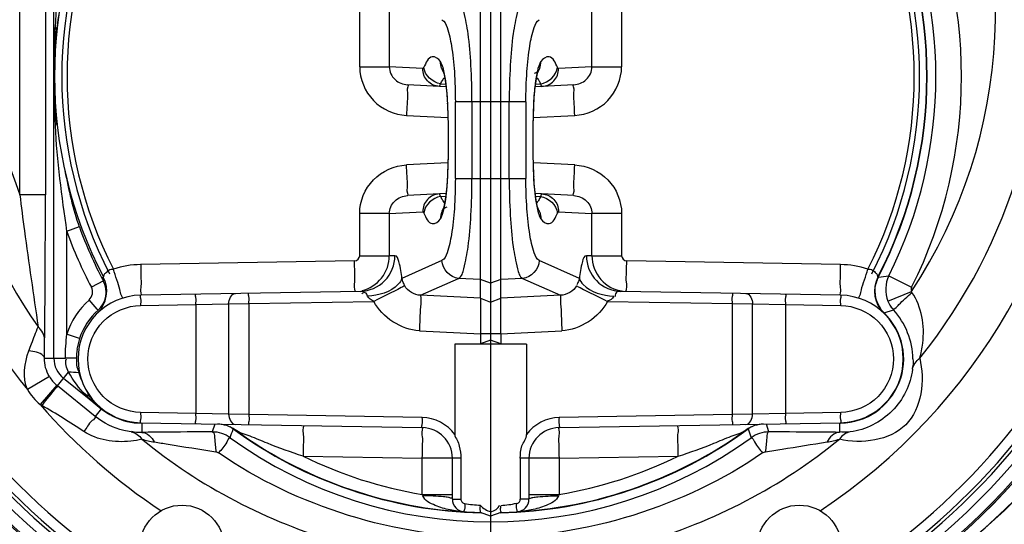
# Model space of a CAD drawing. Header units: inches. Extents: x 22575 to 24734, y 6028 to 6659.
# Tile 71 of 163: x 24684.28 to 24699.48, y 6355.52 to 6363.31. Entities that reach past the tile are written whole.
import ezdxf

# ---------------------------------------------------------------- set-up
doc = ezdxf.new("R2010")
doc.units = ezdxf.units.IN
doc.header["$LTSCALE"] = 0.5
doc.header["$MEASUREMENT"] = 0
doc.layers.add('CL', color=1, linetype='Continuous')

# ---------------------------------------------------------------- blocks, each defined once
blk = doc.blocks.new('Flygt Small 7 MGD')
at = {"color": 6, "linetype": 'Continuous'}
for p, q in [((24703.592, 6503.019), (24703.749, 6503.076)), ((24703.749, 6503.015), (24703.749, 6503.076)), ((24703.749, 6503.076), (24703.907, 6503.019)), ((24702.694, 6502.739), (24702.703, 6502.762)), ((24702.694, 6502.181), (24702.694, 6502.739)), ((24703.159, 6502.739), (24702.694, 6502.739)), ((24703.159, 6502.181), (24703.159, 6502.812)), ((24703.159, 6502.812), (24703.291, 6502.812)), ((24703.291, 6502.181), (24703.291, 6502.812)), ((24704.208, 6502.181), (24704.208, 6502.812)), ((24704.34, 6502.812), (24704.208, 6502.812)), ((24704.34, 6502.812), (24704.34, 6502.181)), ((24704.804, 6502.739), (24704.34, 6502.739)), ((24704.796, 6502.762), (24704.804, 6502.739)), ((24704.804, 6502.739), (24704.804, 6502.181)), ((24702.694, 6502.181), (24700.854, 6502.149)), ((24702.694, 6502.181), (24703.291, 6502.181)), ((24704.208, 6502.181), (24704.804, 6502.181)), ((24706.644, 6502.149), (24704.804, 6502.181)), ((24699.739, 6501.834), (24699.729, 6501.864)), ((24699.75, 6501.804), (24699.739, 6501.834)), ((24699.776, 6501.729), (24699.75, 6501.804)), ((24703.195, 6500.422), (24703.196, 6501.814)), ((24704.303, 6500.422), (24704.303, 6501.814)), ((24702.694, 6501.709), (24698.347, 6501.633)), ((24698.364, 6501.639), (24698.364, 6501.782)), ((24699.453, 6501.775), (24699.492, 6501.653)), ((24699.776, 6501.73), (24699.778, 6501.726)), ((24709.151, 6501.633), (24704.804, 6501.709)), ((24707.72, 6501.726), (24707.723, 6501.73)), ((24707.724, 6501.733), (24707.723, 6501.729)), ((24707.724, 6501.733), (24707.723, 6501.729)), ((24708.006, 6501.653), (24708.046, 6501.775)), ((24709.134, 6501.639), (24709.134, 6501.782)), ((24699.198, 6501.491), (24699.705, 6501.501)), ((24699.705, 6501.501), (24700.017, 6501.505)), ((24699.705, 6501.501), (24699.705, 6499.797)), ((24700.017, 6501.505), (24702.694, 6501.552)), ((24700.017, 6501.505), (24700.017, 6499.793)), ((24704.804, 6501.552), (24707.481, 6501.505)), ((24707.481, 6499.793), (24707.481, 6501.505)), ((24707.481, 6501.505), (24707.793, 6501.501)), ((24707.793, 6499.797), (24707.793, 6501.501)), ((24707.793, 6501.501), (24708.3, 6501.491)), ((24709.759, 6501.421), (24709.852, 6501.536)), ((24709.852, 6501.536), (24710.434, 6501.064)), ((24698.345, 6501.476), (24699.198, 6501.491)), ((24699.198, 6499.807), (24699.198, 6501.491)), ((24708.3, 6499.807), (24708.3, 6501.491)), ((24708.3, 6501.491), (24709.154, 6501.476)), ((24709.759, 6501.421), (24710.341, 6500.95)), ((24710.447, 6501.054), (24710.704, 6501.352)), ((24710.434, 6501.064), (24710.264, 6500.854)), ((24710.56, 6500.92), (24710.898, 6501.122)), ((24710.144, 6500.639), (24710.318, 6500.637)), ((24710.637, 6500.637), (24710.318, 6500.637)), ((24710.49, 6500.637), (24710.49, 6491.94)), ((24703.195, 6500.422), (24704.303, 6500.422)), ((24703.195, 6500.422), (24703.592, 6500.415)), ((24703.592, 6500.262), (24703.592, 6500.415)), ((24703.592, 6500.415), (24703.749, 6500.358)), ((24703.749, 6500.358), (24703.907, 6500.415)), ((24704.303, 6500.422), (24703.907, 6500.415)), ((24703.907, 6500.262), (24703.907, 6500.415)), ((24710.096, 6500.333), (24710.294, 6500.268)), ((24703.592, 6500.262), (24702.65, 6500.214)), ((24703.592, 6500.262), (24703.907, 6500.262)), ((24704.849, 6500.214), (24703.907, 6500.262)), ((24710.294, 6498.682), (24710.294, 6500.268)), ((24697.674, 6499.939), (24697.53, 6499.893)), ((24697.674, 6499.939), (24697.678, 6499.943)), ((24699.198, 6499.807), (24698.345, 6499.822)), ((24709.154, 6499.822), (24708.3, 6499.807)), ((24709.808, 6499.894), (24709.821, 6499.88)), ((24709.821, 6499.88), (24709.947, 6499.739)), ((24697.618, 6499.755), (24697.253, 6499.606)), ((24699.705, 6499.797), (24699.198, 6499.807)), ((24700.017, 6499.793), (24699.705, 6499.797)), ((24701.948, 6499.76), (24700.017, 6499.793)), ((24702.669, 6499.666), (24703.592, 6499.713)), ((24703.749, 6499.77), (24703.592, 6499.713)), ((24703.592, 6499.713), (24703.592, 6494.832)), ((24703.907, 6499.713), (24703.749, 6499.77)), ((24703.907, 6499.713), (24703.907, 6494.832)), ((24703.907, 6499.713), (24704.83, 6499.666)), ((24707.481, 6499.793), (24705.55, 6499.76)), ((24707.793, 6499.797), (24707.481, 6499.793)), ((24708.3, 6499.807), (24707.793, 6499.797)), ((24697.603, 6499.365), (24697.251, 6499.541)), ((24698.347, 6499.665), (24701.738, 6499.606)), ((24703.255, 6499.406), (24702.669, 6499.666)), ((24704.83, 6499.666), (24704.244, 6499.406)), ((24705.76, 6499.606), (24709.151, 6499.665)), ((24709.727, 6499.444), (24709.912, 6499.541)), ((24697.77, 6499.381), (24697.765, 6499.384)), ((24702.38, 6499.406), (24702.998, 6499.132)), ((24703.255, 6499.406), (24703.592, 6499.424)), ((24703.592, 6499.424), (24703.749, 6499.481)), ((24703.749, 6499.481), (24703.907, 6499.424)), ((24703.907, 6499.424), (24704.244, 6499.406)), ((24704.501, 6499.132), (24705.119, 6499.406)), ((24698.347, 6499.193), (24701.649, 6499.135)), ((24705.849, 6499.135), (24709.151, 6499.193)), ((24701.728, 6498.404), (24701.728, 6499.056)), ((24702.185, 6499.056), (24701.728, 6499.056)), ((24702.185, 6499.056), (24702.185, 6498.404)), ((24702.185, 6499.056), (24702.271, 6499.055)), ((24705.227, 6499.055), (24705.313, 6499.056)), ((24705.313, 6498.404), (24705.313, 6499.056)), ((24705.77, 6499.056), (24705.313, 6499.056)), ((24705.77, 6499.056), (24705.77, 6498.404)), ((24710.098, 6498.61), (24710.294, 6498.682)), ((24701.728, 6498.404), (24702.185, 6498.404)), ((24702.7, 6498.377), (24702.185, 6498.404)), ((24703.012, 6498.341), (24703.011, 6498.342)), ((24703.014, 6498.338), (24703.012, 6498.341)), ((24703.012, 6498.34), (24703.013, 6498.339)), ((24703.014, 6498.338), (24703.012, 6498.34)), ((24703.016, 6498.334), (24703.014, 6498.338)), ((24703.016, 6498.334), (24703.015, 6498.336)), ((24704.482, 6498.334), (24704.484, 6498.336)), ((24704.486, 6498.341), (24704.483, 6498.336)), ((24704.486, 6498.339), (24704.486, 6498.34)), ((24705.313, 6498.404), (24704.798, 6498.377)), ((24705.313, 6498.404), (24705.77, 6498.404)), ((24703.031, 6498.279), (24703.036, 6498.255)), ((24702.467, 6498.127), (24703.062, 6498.096)), ((24703.056, 6498.139), (24702.976, 6498.143)), ((24704.437, 6498.096), (24705.031, 6498.127)), ((24704.522, 6498.143), (24704.442, 6498.139)), ((24710.622, 6492.494), (24710.622, 6498.114)), ((24710.622, 6498.114), (24711.016, 6498.114)), ((24711.016, 6498.114), (24711.016, 6492.494)), ((24703.087, 6497.834), (24703.087, 6497.846)), ((24703.205, 6496.682), (24703.205, 6497.863)), ((24704.294, 6497.863), (24703.205, 6497.863)), ((24703.462, 6497.863), (24703.462, 6496.682)), ((24704.037, 6496.682), (24704.037, 6497.863)), ((24704.294, 6497.863), (24704.294, 6496.682)), ((24704.412, 6497.846), (24704.411, 6497.834)), ((24702.451, 6497.655), (24703.09, 6497.622)), ((24704.408, 6497.622), (24705.048, 6497.655)), ((24703.091, 6496.923), (24702.451, 6496.89)), ((24705.048, 6496.89), (24704.408, 6496.923)), ((24703.087, 6496.699), (24703.087, 6496.712)), ((24703.205, 6496.682), (24704.294, 6496.682)), ((24704.411, 6496.712), (24704.412, 6496.699)), ((24702.467, 6496.418), (24703.062, 6496.449)), ((24703.056, 6496.406), (24702.976, 6496.402)), ((24704.437, 6496.449), (24705.031, 6496.418)), ((24704.522, 6496.402), (24704.442, 6496.406)), ((24703.012, 6496.204), (24703.015, 6496.209)), ((24703.013, 6496.206), (24703.012, 6496.205)), ((24703.016, 6496.211), (24703.015, 6496.209)), ((24704.468, 6496.266), (24704.462, 6496.291)), ((24704.482, 6496.211), (24704.484, 6496.209)), ((24704.482, 6496.211), (24704.485, 6496.207)), ((24704.487, 6496.203), (24704.485, 6496.207)), ((24704.485, 6496.207), (24704.486, 6496.205)), ((24704.485, 6496.207), (24704.486, 6496.205)), ((24704.486, 6496.205), (24704.486, 6496.206)), ((24704.486, 6496.205), (24704.487, 6496.203)), ((24701.728, 6493.443), (24701.728, 6496.142)), ((24702.185, 6496.142), (24701.728, 6496.142)), ((24702.185, 6496.142), (24702.7, 6496.168)), ((24702.185, 6496.142), (24702.185, 6493.443)), ((24704.798, 6496.168), (24705.313, 6496.142)), ((24705.313, 6493.443), (24705.313, 6496.142)), ((24705.77, 6496.142), (24705.313, 6496.142)), ((24705.77, 6496.142), (24705.77, 6493.443))]:
    blk.add_line(p, q, dxfattribs=at)
for points in [[(24703.349, 6502.88), (24703.339, 6502.878), (24703.329, 6502.874), (24703.32, 6502.869), (24703.312, 6502.862), (24703.304, 6502.853), (24703.298, 6502.844), (24703.294, 6502.834), (24703.292, 6502.823), (24703.291, 6502.812)], [(24704.208, 6502.812), (24704.207, 6502.823), (24704.205, 6502.833), (24704.201, 6502.843), (24704.195, 6502.852), (24704.187, 6502.861), (24704.179, 6502.868), (24704.17, 6502.874), (24704.16, 6502.878), (24704.15, 6502.88)], [(24710.679, 6501.367), (24710.681, 6501.366), (24710.684, 6501.364), (24710.687, 6501.362), (24710.69, 6501.361), (24710.693, 6501.359), (24710.696, 6501.357), (24710.699, 6501.355), (24710.702, 6501.353), (24710.704, 6501.352)], [(24703.011, 6498.342), (24703.013, 6498.338), (24703.016, 6498.33), (24703.02, 6498.317), (24703.025, 6498.3), (24703.031, 6498.279)], [(24704.416, 6497.833), (24704.418, 6497.875), (24704.421, 6497.928), (24704.425, 6497.979), (24704.429, 6498.027), (24704.434, 6498.072), (24704.439, 6498.115), (24704.444, 6498.154), (24704.45, 6498.19), (24704.456, 6498.222), (24704.461, 6498.251), (24704.467, 6498.276), (24704.472, 6498.298), (24704.477, 6498.315), (24704.481, 6498.325)], [(24704.485, 6498.338), (24704.482, 6498.336), (24704.47, 6498.325), (24704.449, 6498.312), (24704.42, 6498.299)], [(24704.481, 6498.325), (24704.482, 6498.328), (24704.485, 6498.338)], [(24704.485, 6498.338), (24704.487, 6498.342), (24704.486, 6498.341)], [(24703.036, 6498.255), (24703.042, 6498.227), (24703.048, 6498.195), (24703.053, 6498.16), (24703.059, 6498.121), (24703.064, 6498.08), (24703.069, 6498.035), (24703.073, 6497.988), (24703.077, 6497.937), (24703.08, 6497.885), (24703.083, 6497.833)], [(24703.083, 6497.833), (24703.084, 6497.801), (24703.09, 6497.654), (24703.093, 6497.504), (24703.095, 6497.353), (24703.095, 6497.202), (24703.094, 6497.051), (24703.09, 6496.901), (24703.085, 6496.753), (24703.083, 6496.712)], [(24704.416, 6496.712), (24704.414, 6496.744), (24704.409, 6496.891), (24704.405, 6497.041), (24704.403, 6497.192), (24704.403, 6497.343), (24704.405, 6497.494), (24704.408, 6497.644), (24704.414, 6497.792), (24704.416, 6497.833)], [(24703.083, 6496.712), (24703.081, 6496.67), (24703.077, 6496.617), (24703.074, 6496.566), (24703.069, 6496.518), (24703.065, 6496.473), (24703.059, 6496.431), (24703.054, 6496.391), (24703.048, 6496.356), (24703.043, 6496.323), (24703.037, 6496.294), (24703.031, 6496.269), (24703.026, 6496.248), (24703.021, 6496.23), (24703.018, 6496.22)], [(24704.462, 6496.291), (24704.456, 6496.319), (24704.451, 6496.35), (24704.445, 6496.386), (24704.44, 6496.424), (24704.435, 6496.466), (24704.43, 6496.51), (24704.425, 6496.558), (24704.422, 6496.608), (24704.418, 6496.66), (24704.416, 6496.712)], [(24703.013, 6496.208), (24703.012, 6496.203), (24703.012, 6496.204)], [(24703.018, 6496.22), (24703.017, 6496.217), (24703.013, 6496.208)], [(24703.014, 6496.207), (24703.016, 6496.21), (24703.028, 6496.22), (24703.049, 6496.234), (24703.078, 6496.246)], [(24704.485, 6496.207), (24704.482, 6496.216), (24704.478, 6496.228), (24704.473, 6496.245), (24704.468, 6496.266)]]:
    blk.add_lwpolyline(points, dxfattribs=at)
for centre, radius in [((24703.749, 6495.304), 10.65), ((24698.985, 6503.555), 0.65), ((24708.513, 6503.555), 0.65)]:
    blk.add_circle(centre, radius, dxfattribs=at)
for centre, radius, start, end in [((24703.749, 6495.304), 11.811, 21.3195, 142.0134), ((24703.616, 6495.222), 12.007, 40.9864, 66.3129), ((24703.826, 6495.193), 12.017, 41.7792, 67.1793), ((24703.749, 6494.635), 11.516, 92.4002, 267.5998), ((24703.749, 6495.304), 10.846, 92.5497, 87.4503), ((24703.749, 6495.304), 10.823, 92.5496, 87.4504), ((24703.749, 6494.635), 11.516, 272.4002, 87.5999), ((24703.75, 6495.3), 10.85, 102.106, 140.4928), ((24703.748, 6495.3), 10.85, 39.5045, 77.8905), ((24703.749, 6495.304), 10.512, 103.1487, 178.4428), ((24703.749, 6495.304), 10.512, 283.1486, 76.8512), ((24703.749, 6495.304), 10.46, 105.9043, 254.0957), ((24703.749, 6495.304), 10.46, 285.9043, 74.0957), ((24703.749, 6495.304), 10.303, 105.9043, 254.0957), ((24703.749, 6495.304), 10.303, 285.9043, 74.0957), ((24703.749, 6495.304), 8.504, 105.9401, 129.2719), ((24703.749, 6495.304), 8.504, 50.7281, 74.0599), ((24703.749, 6496.294), 6.87, 54.1827, 125.8174), ((24703.749, 6496.288), 6.738, 91.2616, 126.1402), ((24703.749, 6496.288), 6.732, 91.3404, 125.8765), ((24703.749, 6496.288), 6.738, 53.8598, 88.7384), ((24703.749, 6496.288), 6.732, 86.5464, 88.6596), ((24703.749, 6495.304), 9.217, 123.4881, 176.5119), ((24703.355, 6502.812), 0.197, 93.4536, 180), ((24704.143, 6502.812), 0.197, 0, 86.5464), ((24703.749, 6496.288), 6.732, 54.1235, 86.4523), ((24703.749, 6495.304), 9.217, 41.0073, 56.5119), ((24703.757, 6496.254), 6.571, 99.3035, 116.2152), ((24703.742, 6496.254), 6.571, 63.7844, 80.697), ((24702.686, 6502.181), 0.472, 271, 0), ((24704.812, 6502.181), 0.472, 180, 269), ((24698.812, 6500.32), 1.63, 98.9878, 105.8746), ((24708.686, 6500.32), 1.63, 74.1249, 81.0121), ((24699.527, 6502.126), 0.472, 271.0003, 305.8766), ((24699.499, 6502.108), 0.469, 299.0648, 302.0411), ((24699.503, 6502.103), 0.462, 302.038, 306.143), ((24707.971, 6502.126), 0.472, 234.1234, 268.9997), ((24707.994, 6502.101), 0.46, 233.8519, 235.3319), ((24707.998, 6502.106), 0.467, 235.3415, 240.9423), ((24698.364, 6500.649), 0.99, 91.0079, 225.8056), ((24698.364, 6500.649), 0.984, 91, 269), ((24709.134, 6500.649), 0.99, 36.6765, 89.9996), ((24709.134, 6500.649), 0.984, 271, 89), ((24709.118, 6500.653), 1, 35.9374, 50.1422), ((24707.668, 6498.857), 3.309, 45.1975, 50.796), ((24710.088, 6500.637), 0.944, 30.9191, 49.2284), ((24709.404, 6500.856), 0.65, 24.2229, 36.2424), ((24710.091, 6500.64), 0.546, 49.2252, 51.0113), ((24710.088, 6500.637), 0.551, 30.9189, 49.2295), ((24703.749, 6495.304), 9.217, 3.4881, 39.1396), ((24710.088, 6500.637), 0.403, 0, 51), ((24703.749, 6495.304), 8.504, 141.1558, 229.6125), ((24698.387, 6500.67), 1.156, 181.0587, 222.2137), ((24709.064, 6500.648), 1.079, 352.0235, 359.4954), ((24707.267, 6500.653), 3.051, 352.7651, 359.7003), ((24709.134, 6500.649), 1.012, 311.778, 341.8246), ((24703.749, 6495.304), 8.504, 310.3875, 34.7644), ((24709.134, 6500.649), 1.22, 311.779, 341.8252), ((24697.464, 6499.762), 0.135, 56.3578, 63.2151), ((24697.352, 6499.602), 0.472, 332.6189, 45.9608), ((24710.147, 6499.602), 0.472, 134.0392, 207.3812), ((24710.056, 6499.617), 0.371, 131.775, 207.8407), ((24710.056, 6499.617), 0.163, 131.7657, 207.8484), ((24703.749, 6495.304), 7.791, 146.4858, 208.0404), ((24703.749, 6496.288), 7.267, 153.411, 206.5888), ((24697.18, 6499.576), 0.0787, 333.4104, 22.2247), ((24703.749, 6496.288), 6.968, 20.0893, 27.8283), ((24703.749, 6496.288), 6.738, 152.6506, 207.3494), ((24703.749, 6496.288), 6.732, 152.6191, 207.3809), ((24702.363, 6459.525), 40.124, 96.5812, 96.8138), ((24697.347, 6499.599), 0.47, 332.7138, 344.9922), ((24703.749, 6496.288), 6.76, 20.0893, 27.8282), ((24703.749, 6496.288), 6.732, 332.6191, 27.3809), ((24703.749, 6496.288), 6.873, 153.411, 206.589), ((24703.749, 6496.288), 6.539, 152.9452, 207.0548), ((24698.374, 6500.657), 1.465, 252.2048, 268.9547), ((24709.125, 6500.657), 1.465, 271.0453, 287.795), ((24703.749, 6496.288), 6.539, 332.9451, 27.0549), ((24703.228, 6498.473), 0.253, 200.6982, 212.716), ((24703.23, 6498.474), 0.255, 213.1649, 216.0502), ((24704.271, 6498.472), 0.253, 323.0682, 325.0044), ((24704.269, 6498.474), 0.254, 325.004, 326.8503), ((24704.27, 6498.473), 0.254, 327.3355, 338.6609), ((24703.949, 6497.86), 0.64, 26.2486, 29.4089), ((24703.749, 6495.304), 7.791, 338.8614, 21.1386), ((24698.83, 6497.653), 4.261, 2.5901, 4.5651), ((24708.667, 6497.654), 4.259, 175.4276, 177.4102), ((24691.046, 6497.297), 12.053, 2.0125, 2.554), ((24690.372, 6497.273), 12.727, 357.9863, 2.0137), ((24717.126, 6497.273), 12.727, 177.9863, 182.0137), ((24716.453, 6497.297), 12.054, 177.446, 177.9874), ((24703.749, 6496.288), 6.738, 353.8528, 6.1472), ((24703.725, 6496.254), 6.766, 0.2868, 6.4102), ((24692.198, 6496.256), 18.292, 0.1017, 2.468), ((24691.047, 6497.249), 12.052, 357.4459, 357.9874), ((24716.452, 6497.249), 12.053, 182.0126, 182.5541), ((24698.832, 6496.892), 4.259, 355.431, 357.4099), ((24708.668, 6496.892), 4.261, 182.5903, 184.5618), ((24703.55, 6496.685), 0.64, 206.2482, 209.4091), ((24703.229, 6496.072), 0.254, 147.3474, 158.6611), ((24703.229, 6496.072), 0.254, 145.0027, 146.85), ((24703.228, 6496.073), 0.253, 143.0683, 145.0031), ((24704.269, 6496.071), 0.255, 33.166, 36.0503), ((24704.27, 6496.072), 0.253, 20.6982, 32.7068), ((24703.725, 6496.322), 6.766, 353.5898, 359.7132), ((24692.201, 6496.321), 18.29, 357.5323, 359.8989), ((24705.809, 6496.077), 4.667, 348.524, 353.7233)]:
    blk.add_arc(centre, radius, start, end, dxfattribs=at)
at = {"color": 7, "linetype": 'Continuous'}
for centre, start, end in [((24703.803, 6496.288), 152.8405, 207.1595), ((24703.695, 6496.288), 332.8406, 27.1595)]:
    blk.add_arc(centre, 6.674, start, end, dxfattribs=at)
at = {"color": 6, "linetype": 'Continuous'}
for points, knots in [([(24701.487, 6505.926), (24699.328, 6505.494), (24695.173, 6503.313), (24692.957, 6499.17), (24692.517, 6497.014)], [0, 0, 0, 0, 0.500154, 1, 1, 1, 1]), ([(24706.008, 6505.927), (24708.167, 6505.495), (24712.325, 6503.314), (24714.541, 6499.171), (24714.981, 6497.014)], [0, 0, 0, 0, 0.500153, 1, 1, 1, 1]), ([(24703.592, 6503.019), (24703.585, 6503.019), (24703.606, 6502.967), (24703.591, 6502.947), (24703.591, 6502.921)], [0, 0, 0, 0, 0.200095, 1, 1, 1, 1]), ([(24703.907, 6503.019), (24703.901, 6503.021), (24703.918, 6502.962), (24703.907, 6502.947), (24703.908, 6502.921)], [0, 0, 0, 0, 0.201044, 1, 1, 1, 1]), ([(24702.703, 6502.762), (24702.733, 6502.836), (24702.896, 6502.919), (24703.043, 6502.963), (24703.122, 6502.979)], [0, 0, 0, 0, 0.500433, 1, 1, 1, 1]), ([(24703.344, 6503.008), (24703.331, 6503.008), (24703.359, 6502.939), (24703.347, 6502.91), (24703.349, 6502.88)], [0, 0, 0, 0, 0.29494, 1, 1, 1, 1]), ([(24704.15, 6502.88), (24704.151, 6502.911), (24704.139, 6502.939), (24704.167, 6503.008), (24704.155, 6503.008)], [0, 0, 0, 0, 0.719219, 1, 1, 1, 1]), ([(24704.376, 6502.979), (24704.454, 6502.963), (24704.601, 6502.918), (24704.765, 6502.836), (24704.796, 6502.762)], [0, 0, 0, 0, 0.496448, 1, 1, 1, 1]), ([(24703.098, 6502.787), (24703.073, 6502.783), (24702.942, 6502.766), (24702.809, 6502.762), (24702.703, 6502.762)], [0, 0, 0, 0, 0.190821, 1, 1, 1, 1]), ([(24703.159, 6502.812), (24703.159, 6502.806), (24703.132, 6502.794), (24703.114, 6502.79), (24703.098, 6502.787)], [0, 0, 0, 0, 0.283512, 1, 1, 1, 1]), ([(24704.34, 6502.812), (24704.34, 6502.806), (24704.366, 6502.794), (24704.385, 6502.79), (24704.401, 6502.787)], [0, 0, 0, 0, 0.283597, 1, 1, 1, 1]), ([(24704.401, 6502.787), (24704.425, 6502.783), (24704.557, 6502.766), (24704.689, 6502.762), (24704.796, 6502.762)], [0, 0, 0, 0, 0.190824, 1, 1, 1, 1]), ([(24700.854, 6502.149), (24700.669, 6502.088), (24700.392, 6501.994), (24700.051, 6501.84), (24699.872, 6501.793), (24699.804, 6501.743)], [0, 0, 0, 0, 0.519351, 0.776458, 1, 1, 1, 1]), ([(24700.854, 6502.149), (24700.855, 6502.091), (24700.854, 6501.984), (24700.866, 6501.824), (24700.843, 6501.75), (24700.865, 6501.677), (24700.854, 6501.677)], [0, 0, 0, 0, 0.367978, 0.706867, 0.929525, 1, 1, 1, 1]), ([(24702.694, 6501.709), (24702.706, 6501.709), (24702.684, 6501.783), (24702.706, 6501.855), (24702.694, 6502.013), (24702.695, 6502.121), (24702.694, 6502.181)], [0, 0, 0, 0, 0.076388, 0.293159, 0.617396, 1, 1, 1, 1]), ([(24703.291, 6502.181), (24703.291, 6502.118), (24703.289, 6501.986), (24703.195, 6501.878), (24703.196, 6501.814)], [0, 0, 0, 0, 0.499367, 1, 1, 1, 1]), ([(24704.303, 6501.814), (24704.303, 6501.846), (24704.26, 6501.901), (24704.223, 6502.022), (24704.208, 6502.118), (24704.208, 6502.181)], [0, 0, 0, 0, 0.249805, 0.500346, 1, 1, 1, 1]), ([(24704.804, 6502.181), (24704.803, 6502.121), (24704.804, 6502.013), (24704.793, 6501.855), (24704.814, 6501.783), (24704.792, 6501.709), (24704.804, 6501.709)], [0, 0, 0, 0, 0.382604, 0.706841, 0.923612, 1, 1, 1, 1]), ([(24706.644, 6501.677), (24706.633, 6501.677), (24706.655, 6501.75), (24706.632, 6501.824), (24706.645, 6501.984), (24706.643, 6502.091), (24706.644, 6502.149)], [0, 0, 0, 0, 0.070475, 0.293133, 0.632022, 1, 1, 1, 1]), ([(24706.644, 6502.149), (24706.829, 6502.088), (24707.107, 6501.994), (24707.447, 6501.84), (24707.627, 6501.793), (24707.695, 6501.743)], [0, 0, 0, 0, 0.519328, 0.776468, 1, 1, 1, 1]), ([(24697.126, 6500.638), (24697.043, 6500.977), (24697.15, 6501.854), (24698.026, 6501.967), (24698.366, 6501.887)], [0, 0, 0, 0, 0.500019, 1, 1, 1, 1]), ([(24699.507, 6502.082), (24699.422, 6502.068), (24699.105, 6502.018), (24698.789, 6501.966), (24698.557, 6501.93)], [0, 0, 0, 0, 0.268812, 1, 1, 1, 1]), ([(24699.453, 6501.775), (24699.485, 6501.779), (24699.487, 6501.93), (24699.505, 6502.009), (24699.507, 6502.082)], [0, 0, 0, 0, 0.306392, 1, 1, 1, 1]), ([(24699.551, 6502.1), (24699.544, 6502.095), (24699.53, 6502.088), (24699.515, 6502.083), (24699.507, 6502.082)], [0, 0, 0, 0, 0.510096, 1, 1, 1, 1]), ([(24699.729, 6501.864), (24699.701, 6501.868), (24699.662, 6501.985), (24699.592, 6502.043), (24699.551, 6502.1)], [0, 0, 0, 0, 0.28655, 1, 1, 1, 1]), ([(24707.769, 6501.864), (24707.798, 6501.868), (24707.837, 6501.985), (24707.907, 6502.043), (24707.948, 6502.1)], [0, 0, 0, 0, 0.292858, 1, 1, 1, 1]), ([(24707.991, 6502.082), (24707.984, 6502.083), (24707.968, 6502.088), (24707.955, 6502.095), (24707.948, 6502.1)], [0, 0, 0, 0, 0.489904, 1, 1, 1, 1]), ([(24708.941, 6501.93), (24708.87, 6501.941), (24708.554, 6501.991), (24708.237, 6502.043), (24707.991, 6502.082)], [0, 0, 0, 0, 0.223791, 1, 1, 1, 1]), ([(24708.046, 6501.775), (24708.014, 6501.779), (24708.011, 6501.93), (24707.994, 6502.009), (24707.991, 6502.082)], [0, 0, 0, 0, 0.30148, 1, 1, 1, 1]), ([(24709.132, 6501.887), (24709.189, 6501.901), (24709.488, 6501.954), (24709.824, 6501.905), (24710.028, 6501.768)], [0, 0, 0, 0, 0.192166, 1, 1, 1, 1]), ([(24697.238, 6500.807), (24697.265, 6501.045), (24697.496, 6501.51), (24697.96, 6501.745), (24698.198, 6501.774)], [0, 0, 0, 0, 0.499999, 1, 1, 1, 1]), ([(24698.364, 6501.782), (24698.446, 6501.781), (24698.809, 6501.777), (24699.172, 6501.776), (24699.453, 6501.775)], [0, 0, 0, 0, 0.225551, 1, 1, 1, 1]), ([(24699.198, 6501.491), (24699.198, 6501.528), (24699.213, 6501.562), (24699.186, 6501.648), (24699.201, 6501.648)], [0, 0, 0, 0, 0.705893, 1, 1, 1, 1]), ([(24700.017, 6501.662), (24700.002, 6501.662), (24700.033, 6501.576), (24700.017, 6501.542), (24700.017, 6501.505)], [0, 0, 0, 0, 0.29255, 1, 1, 1, 1]), ([(24702.694, 6501.552), (24702.694, 6501.589), (24702.71, 6501.623), (24702.679, 6501.709), (24702.694, 6501.709)], [0, 0, 0, 0, 0.706947, 1, 1, 1, 1]), ([(24704.804, 6501.709), (24704.819, 6501.709), (24704.788, 6501.623), (24704.805, 6501.589), (24704.804, 6501.552)], [0, 0, 0, 0, 0.292551, 1, 1, 1, 1]), ([(24707.481, 6501.505), (24707.482, 6501.542), (24707.465, 6501.576), (24707.496, 6501.662), (24707.481, 6501.662)], [0, 0, 0, 0, 0.706937, 1, 1, 1, 1]), ([(24708.046, 6501.775), (24708.142, 6501.775), (24708.505, 6501.776), (24708.868, 6501.779), (24709.134, 6501.782)], [0, 0, 0, 0, 0.266585, 1, 1, 1, 1]), ([(24708.297, 6501.648), (24708.313, 6501.648), (24708.286, 6501.562), (24708.301, 6501.528), (24708.3, 6501.491)], [0, 0, 0, 0, 0.293554, 1, 1, 1, 1]), ([(24709.3, 6501.774), (24709.338, 6501.769), (24709.536, 6501.733), (24709.725, 6501.638), (24709.852, 6501.536)], [0, 0, 0, 0, 0.188337, 1, 1, 1, 1]), ([(24709.852, 6501.536), (24709.845, 6501.561), (24709.952, 6501.633), (24709.984, 6501.713), (24710.028, 6501.768)], [0, 0, 0, 0, 0.274744, 1, 1, 1, 1]), ([(24698.347, 6501.633), (24698.332, 6501.633), (24698.359, 6501.547), (24698.344, 6501.513), (24698.344, 6501.476)], [0, 0, 0, 0, 0.293568, 1, 1, 1, 1]), ([(24709.154, 6501.476), (24709.155, 6501.513), (24709.14, 6501.547), (24709.167, 6501.633), (24709.151, 6501.633)], [0, 0, 0, 0, 0.705893, 1, 1, 1, 1]), ([(24698.345, 6499.822), (24698.136, 6499.828), (24697.704, 6500.007), (24697.446, 6500.649), (24697.704, 6501.291), (24698.136, 6501.47), (24698.345, 6501.476)], [0, 0, 0, 0, 0.249966, 0.5, 0.750034, 1, 1, 1, 1]), ([(24709.154, 6501.476), (24709.362, 6501.47), (24709.794, 6501.291), (24710.053, 6500.649), (24709.794, 6500.007), (24709.362, 6499.828), (24709.154, 6499.822)], [0, 0, 0, 0, 0.249966, 0.5, 0.750034, 1, 1, 1, 1]), ([(24710.434, 6501.064), (24710.439, 6501.073), (24710.526, 6501.17), (24710.603, 6501.274), (24710.679, 6501.367)], [0, 0, 0, 0, 0.074818, 1, 1, 1, 1]), ([(24709.928, 6501.24), (24709.936, 6501.23), (24709.958, 6501.213), (24709.985, 6501.206), (24709.999, 6501.205)], [0, 0, 0, 0, 0.460884, 1, 1, 1, 1]), ([(24710.128, 6500.795), (24710.124, 6500.805), (24710.115, 6500.826), (24710.102, 6500.845), (24710.095, 6500.854)], [0, 0, 0, 0, 0.48994, 1, 1, 1, 1]), ([(24697.126, 6500.638), (24697.105, 6500.562), (24697.035, 6500.226), (24697.091, 6499.841), (24697.246, 6499.624)], [0, 0, 0, 0, 0.228884, 1, 1, 1, 1]), ([(24710.144, 6500.639), (24710.144, 6500.648), (24710.144, 6500.665), (24710.144, 6500.683), (24710.144, 6500.692)], [0, 0, 0, 0, 0.498524, 1, 1, 1, 1]), ([(24710.637, 6500.637), (24710.637, 6500.61), (24710.637, 6500.516), (24710.636, 6500.423), (24710.634, 6500.356)], [0, 0, 0, 0, 0.288807, 1, 1, 1, 1]), ([(24710.637, 6500.637), (24710.638, 6500.624), (24710.695, 6500.542), (24710.799, 6500.535), (24710.877, 6500.524)], [0, 0, 0, 0, 0.14152, 1, 1, 1, 1]), ([(24710.877, 6500.524), (24710.863, 6500.487), (24710.817, 6500.363), (24710.769, 6500.24), (24710.735, 6500.153)], [0, 0, 0, 0, 0.298182, 1, 1, 1, 1]), ([(24710.634, 6500.356), (24710.631, 6500.198), (24710.623, 6499.451), (24710.622, 6498.703), (24710.622, 6498.114)], [0, 0, 0, 0, 0.211773, 1, 1, 1, 1]), ([(24702.669, 6499.666), (24702.677, 6499.724), (24702.657, 6499.908), (24702.656, 6500.09), (24702.65, 6500.214)], [0, 0, 0, 0, 0.321888, 1, 1, 1, 1]), ([(24703.592, 6500.262), (24703.592, 6500.196), (24703.592, 6500.013), (24703.59, 6499.83), (24703.592, 6499.713)], [0, 0, 0, 0, 0.363718, 1, 1, 1, 1]), ([(24703.907, 6499.713), (24703.907, 6499.731), (24703.905, 6499.915), (24703.906, 6500.098), (24703.907, 6500.262)], [0, 0, 0, 0, 0.099751, 1, 1, 1, 1]), ([(24704.83, 6499.666), (24704.821, 6499.724), (24704.842, 6499.908), (24704.842, 6500.09), (24704.849, 6500.214)], [0, 0, 0, 0, 0.321888, 1, 1, 1, 1]), ([(24711.016, 6498.114), (24710.994, 6498.3), (24710.909, 6498.981), (24710.804, 6499.659), (24710.735, 6500.153)], [0, 0, 0, 0, 0.273297, 1, 1, 1, 1]), ([(24697.53, 6499.893), (24697.531, 6499.884), (24697.488, 6499.86), (24697.414, 6499.764), (24697.313, 6499.686), (24697.246, 6499.624)], [0, 0, 0, 0, 0.075445, 0.298994, 1, 1, 1, 1]), ([(24698.344, 6499.822), (24698.344, 6499.785), (24698.359, 6499.751), (24698.332, 6499.665), (24698.347, 6499.665)], [0, 0, 0, 0, 0.706432, 1, 1, 1, 1]), ([(24709.151, 6499.665), (24709.167, 6499.665), (24709.139, 6499.751), (24709.155, 6499.785), (24709.154, 6499.822)], [0, 0, 0, 0, 0.293066, 1, 1, 1, 1]), ([(24698.063, 6499.712), (24698.073, 6499.709), (24698.031, 6499.645), (24698.032, 6499.569), (24697.974, 6499.421), (24697.944, 6499.317), (24697.926, 6499.262)], [0, 0, 0, 0, 0.070116, 0.292052, 0.630824, 1, 1, 1, 1]), ([(24699.201, 6499.65), (24699.186, 6499.65), (24699.213, 6499.736), (24699.198, 6499.77), (24699.198, 6499.807)], [0, 0, 0, 0, 0.293067, 1, 1, 1, 1]), ([(24700.017, 6499.793), (24700.017, 6499.756), (24700.033, 6499.722), (24700.002, 6499.636), (24700.017, 6499.636)], [0, 0, 0, 0, 0.706407, 1, 1, 1, 1]), ([(24701.738, 6499.606), (24701.758, 6499.605), (24701.81, 6499.601), (24701.827, 6499.658), (24701.826, 6499.683)], [0, 0, 0, 0, 0.436695, 1, 1, 1, 1]), ([(24702.38, 6499.406), (24702.37, 6499.441), (24702.245, 6499.614), (24702.018, 6499.667), (24701.85, 6499.682)], [0, 0, 0, 0, 0.177309, 1, 1, 1, 1]), ([(24702.424, 6499.519), (24702.406, 6499.529), (24702.247, 6499.61), (24702.089, 6499.69), (24701.948, 6499.76)], [0, 0, 0, 0, 0.116054, 1, 1, 1, 1]), ([(24705.075, 6499.519), (24705.093, 6499.529), (24705.251, 6499.61), (24705.41, 6499.69), (24705.55, 6499.76)], [0, 0, 0, 0, 0.117361, 1, 1, 1, 1]), ([(24705.119, 6499.406), (24705.129, 6499.44), (24705.252, 6499.614), (24705.479, 6499.667), (24705.648, 6499.682)], [0, 0, 0, 0, 0.173808, 1, 1, 1, 1]), ([(24705.648, 6499.682), (24705.657, 6499.662), (24705.671, 6499.61), (24705.726, 6499.63), (24705.736, 6499.645)], [0, 0, 0, 0, 0.549145, 1, 1, 1, 1]), ([(24707.481, 6499.793), (24707.482, 6499.756), (24707.465, 6499.722), (24707.496, 6499.636), (24707.481, 6499.636)], [0, 0, 0, 0, 0.706937, 1, 1, 1, 1]), ([(24708.3, 6499.807), (24708.301, 6499.77), (24708.286, 6499.736), (24708.313, 6499.65), (24708.297, 6499.65)], [0, 0, 0, 0, 0.706446, 1, 1, 1, 1]), ([(24709.436, 6499.712), (24709.425, 6499.709), (24709.467, 6499.645), (24709.467, 6499.569), (24709.525, 6499.42), (24709.554, 6499.317), (24709.572, 6499.262)], [0, 0, 0, 0, 0.070284, 0.292499, 0.631246, 1, 1, 1, 1]), ([(24697.246, 6499.624), (24697.248, 6499.622), (24697.251, 6499.616), (24697.253, 6499.609), (24697.253, 6499.606)], [0, 0, 0, 0, 0.483624, 1, 1, 1, 1]), ([(24698.347, 6499.665), (24698.358, 6499.665), (24698.336, 6499.591), (24698.359, 6499.518), (24698.347, 6499.358), (24698.348, 6499.25), (24698.347, 6499.193)], [0, 0, 0, 0, 0.070474, 0.293131, 0.63202, 1, 1, 1, 1]), ([(24701.649, 6499.607), (24701.661, 6499.607), (24701.638, 6499.532), (24701.661, 6499.457), (24701.649, 6499.298), (24701.65, 6499.192), (24701.649, 6499.135)], [0, 0, 0, 0, 0.073469, 0.301035, 0.639411, 1, 1, 1, 1]), ([(24702.185, 6499.056), (24702.185, 6499.186), (24702.088, 6499.455), (24701.834, 6499.587), (24701.706, 6499.603)], [0, 0, 0, 0, 0.50199, 1, 1, 1, 1]), ([(24702.271, 6499.055), (24702.272, 6499.193), (24702.16, 6499.481), (24701.876, 6499.603), (24701.738, 6499.606)], [0, 0, 0, 0, 0.502683, 1, 1, 1, 1]), ([(24705.075, 6499.519), (24705.08, 6499.508), (24705.094, 6499.474), (24705.114, 6499.44), (24705.115, 6499.416)], [0, 0, 0, 0, 0.33936, 1, 1, 1, 1]), ([(24705.76, 6499.606), (24705.623, 6499.603), (24705.338, 6499.481), (24705.227, 6499.193), (24705.227, 6499.055)], [0, 0, 0, 0, 0.497316, 1, 1, 1, 1]), ([(24705.737, 6499.593), (24705.62, 6499.566), (24705.397, 6499.427), (24705.313, 6499.177), (24705.313, 6499.056)], [0, 0, 0, 0, 0.497991, 1, 1, 1, 1]), ([(24705.849, 6499.607), (24705.837, 6499.607), (24705.86, 6499.532), (24705.837, 6499.457), (24705.849, 6499.298), (24705.848, 6499.192), (24705.849, 6499.135)], [0, 0, 0, 0, 0.073469, 0.301035, 0.639411, 1, 1, 1, 1]), ([(24709.151, 6499.193), (24709.15, 6499.25), (24709.152, 6499.358), (24709.139, 6499.518), (24709.162, 6499.591), (24709.14, 6499.665), (24709.151, 6499.665)], [0, 0, 0, 0, 0.36798, 0.706869, 0.929526, 1, 1, 1, 1]), ([(24697.926, 6499.262), (24697.902, 6499.26), (24697.852, 6499.271), (24697.804, 6499.324), (24697.78, 6499.343), (24697.774, 6499.39), (24697.771, 6499.385)], [0, 0, 0, 0, 0.35272, 0.675589, 0.909013, 1, 1, 1, 1]), ([(24702.271, 6499.055), (24702.309, 6499.054), (24702.355, 6499.221), (24702.371, 6499.319), (24702.38, 6499.406)], [0, 0, 0, 0, 0.297696, 1, 1, 1, 1]), ([(24702.38, 6499.406), (24702.386, 6499.428), (24702.395, 6499.462), (24702.413, 6499.492), (24702.42, 6499.503)], [0, 0, 0, 0, 0.644593, 1, 1, 1, 1]), ([(24703.462, 6497.863), (24703.462, 6498.052), (24703.452, 6498.401), (24703.415, 6498.876), (24703.353, 6499.187), (24703.304, 6499.379), (24703.255, 6499.406)], [0, 0, 0, 0, 0.360385, 0.671248, 0.891998, 1, 1, 1, 1]), ([(24704.244, 6499.406), (24704.194, 6499.379), (24704.145, 6499.187), (24704.083, 6498.877), (24704.047, 6498.401), (24704.037, 6498.052), (24704.037, 6497.863)], [0, 0, 0, 0, 0.107951, 0.328662, 0.639552, 1, 1, 1, 1]), ([(24705.119, 6499.406), (24705.127, 6499.319), (24705.143, 6499.221), (24705.19, 6499.054), (24705.227, 6499.055)], [0, 0, 0, 0, 0.702287, 1, 1, 1, 1]), ([(24709.727, 6499.385), (24709.725, 6499.39), (24709.718, 6499.343), (24709.692, 6499.327), (24709.645, 6499.272), (24709.596, 6499.26), (24709.572, 6499.262)], [0, 0, 0, 0, 0.082645, 0.322793, 0.657107, 1, 1, 1, 1]), ([(24702.998, 6499.132), (24703.042, 6499.112), (24703.099, 6498.956), (24703.156, 6498.698), (24703.195, 6498.307), (24703.205, 6498.019), (24703.205, 6497.863)], [0, 0, 0, 0, 0.112067, 0.332608, 0.641831, 1, 1, 1, 1]), ([(24704.294, 6497.863), (24704.294, 6498.019), (24704.303, 6498.307), (24704.342, 6498.698), (24704.399, 6498.956), (24704.456, 6499.112), (24704.501, 6499.132)], [0, 0, 0, 0, 0.358169, 0.667392, 0.887933, 1, 1, 1, 1]), ([(24702.975, 6498.485), (24702.948, 6498.527), (24702.811, 6498.62), (24702.746, 6498.46), (24702.719, 6498.397)], [0, 0, 0, 0, 0.419626, 1, 1, 1, 1]), ([(24704.523, 6498.485), (24704.517, 6498.475), (24704.487, 6498.417), (24704.472, 6498.353), (24704.462, 6498.301)], [0, 0, 0, 0, 0.181063, 1, 1, 1, 1]), ([(24704.779, 6498.397), (24704.752, 6498.46), (24704.687, 6498.62), (24704.55, 6498.527), (24704.523, 6498.485)], [0, 0, 0, 0, 0.580375, 1, 1, 1, 1]), ([(24702.451, 6497.655), (24702.264, 6497.665), (24701.884, 6497.83), (24701.728, 6498.217), (24701.728, 6498.404)], [0, 0, 0, 0, 0.500315, 1, 1, 1, 1]), ([(24702.467, 6498.127), (24702.395, 6498.131), (24702.25, 6498.188), (24702.185, 6498.334), (24702.185, 6498.404)], [0, 0, 0, 0, 0.508809, 1, 1, 1, 1]), ([(24702.719, 6498.397), (24702.717, 6498.391), (24702.713, 6498.383), (24702.704, 6498.377), (24702.7, 6498.377)], [0, 0, 0, 0, 0.625339, 1, 1, 1, 1]), ([(24702.957, 6498.102), (24702.89, 6498.105), (24702.753, 6498.168), (24702.7, 6498.309), (24702.7, 6498.377)], [0, 0, 0, 0, 0.49736, 1, 1, 1, 1]), ([(24704.541, 6498.102), (24704.608, 6498.105), (24704.745, 6498.168), (24704.798, 6498.309), (24704.798, 6498.377)], [0, 0, 0, 0, 0.49736, 1, 1, 1, 1]), ([(24704.798, 6498.377), (24704.794, 6498.377), (24704.786, 6498.383), (24704.782, 6498.391), (24704.779, 6498.397)], [0, 0, 0, 0, 0.374661, 1, 1, 1, 1]), ([(24705.313, 6498.404), (24705.313, 6498.334), (24705.248, 6498.188), (24705.103, 6498.131), (24705.031, 6498.127)], [0, 0, 0, 0, 0.49119, 1, 1, 1, 1]), ([(24705.77, 6498.404), (24705.77, 6498.217), (24705.614, 6497.83), (24705.234, 6497.665), (24705.048, 6497.655)], [0, 0, 0, 0, 0.499612, 1, 1, 1, 1]), ([(24702.976, 6498.143), (24702.981, 6498.153), (24702.992, 6498.173), (24703.003, 6498.193), (24703.009, 6498.202)], [0, 0, 0, 0, 0.52269, 1, 1, 1, 1]), ([(24703.009, 6498.202), (24703.014, 6498.209), (24703.023, 6498.222), (24703.034, 6498.235), (24703.039, 6498.241)], [0, 0, 0, 0, 0.5221, 1, 1, 1, 1]), ([(24704.459, 6498.241), (24704.468, 6498.231), (24704.484, 6498.21), (24704.499, 6498.187), (24704.506, 6498.174)], [0, 0, 0, 0, 0.466154, 1, 1, 1, 1]), ([(24702.467, 6498.127), (24702.478, 6498.127), (24702.454, 6498.054), (24702.474, 6497.98), (24702.456, 6497.821), (24702.454, 6497.713), (24702.451, 6497.655)], [0, 0, 0, 0, 0.070468, 0.293095, 0.631965, 1, 1, 1, 1]), ([(24702.957, 6498.102), (24702.962, 6498.101), (24702.971, 6498.119), (24702.974, 6498.132), (24702.976, 6498.143)], [0, 0, 0, 0, 0.300583, 1, 1, 1, 1]), ([(24704.522, 6498.143), (24704.525, 6498.132), (24704.527, 6498.119), (24704.536, 6498.101), (24704.541, 6498.102)], [0, 0, 0, 0, 0.699417, 1, 1, 1, 1]), ([(24705.031, 6498.127), (24705.02, 6498.127), (24705.044, 6498.054), (24705.024, 6497.98), (24705.042, 6497.821), (24705.045, 6497.713), (24705.048, 6497.655)], [0, 0, 0, 0, 0.070468, 0.293095, 0.631965, 1, 1, 1, 1]), ([(24703.083, 6497.833), (24703.083, 6497.836), (24703.083, 6497.84), (24703.086, 6497.844), (24703.087, 6497.846)], [0, 0, 0, 0, 0.482649, 1, 1, 1, 1]), ([(24704.416, 6497.833), (24704.416, 6497.836), (24704.415, 6497.84), (24704.413, 6497.844), (24704.412, 6497.846)], [0, 0, 0, 0, 0.482686, 1, 1, 1, 1]), ([(24710.448, 6497.01), (24710.448, 6497.016), (24710.455, 6497.03), (24710.466, 6497.039), (24710.473, 6497.044)], [0, 0, 0, 0, 0.406259, 1, 1, 1, 1]), ([(24702.451, 6496.89), (24702.265, 6496.88), (24701.885, 6496.716), (24701.728, 6496.328), (24701.728, 6496.142)], [0, 0, 0, 0, 0.499318, 1, 1, 1, 1]), ([(24702.451, 6496.89), (24702.454, 6496.832), (24702.456, 6496.724), (24702.474, 6496.565), (24702.454, 6496.491), (24702.478, 6496.419), (24702.467, 6496.418)], [0, 0, 0, 0, 0.368035, 0.706906, 0.929533, 1, 1, 1, 1]), ([(24705.031, 6496.418), (24705.02, 6496.419), (24705.044, 6496.491), (24705.024, 6496.565), (24705.042, 6496.724), (24705.045, 6496.832), (24705.048, 6496.89)], [0, 0, 0, 0, 0.070467, 0.293094, 0.631965, 1, 1, 1, 1]), ([(24705.77, 6496.142), (24705.77, 6496.328), (24705.614, 6496.716), (24705.234, 6496.88), (24705.048, 6496.89)], [0, 0, 0, 0, 0.500682, 1, 1, 1, 1]), ([(24703.205, 6496.682), (24703.205, 6496.526), (24703.195, 6496.238), (24703.156, 6495.847), (24703.099, 6495.589), (24703.042, 6495.433), (24702.998, 6495.413)], [0, 0, 0, 0, 0.358171, 0.667393, 0.887934, 1, 1, 1, 1]), ([(24703.083, 6496.712), (24703.083, 6496.71), (24703.083, 6496.705), (24703.086, 6496.701), (24703.087, 6496.699)], [0, 0, 0, 0, 0.482685, 1, 1, 1, 1]), ([(24703.255, 6495.139), (24703.304, 6495.166), (24703.353, 6495.358), (24703.415, 6495.669), (24703.452, 6496.144), (24703.462, 6496.493), (24703.462, 6496.682)], [0, 0, 0, 0, 0.107951, 0.328662, 0.639552, 1, 1, 1, 1]), ([(24704.037, 6496.682), (24704.037, 6496.493), (24704.047, 6496.144), (24704.083, 6495.669), (24704.145, 6495.358), (24704.194, 6495.166), (24704.244, 6495.139)], [0, 0, 0, 0, 0.360387, 0.671249, 0.891998, 1, 1, 1, 1]), ([(24704.501, 6495.413), (24704.456, 6495.433), (24704.399, 6495.589), (24704.342, 6495.847), (24704.303, 6496.238), (24704.294, 6496.526), (24704.294, 6496.682)], [0, 0, 0, 0, 0.112066, 0.332607, 0.64183, 1, 1, 1, 1]), ([(24704.416, 6496.712), (24704.416, 6496.71), (24704.415, 6496.705), (24704.413, 6496.701), (24704.412, 6496.699)], [0, 0, 0, 0, 0.482649, 1, 1, 1, 1]), ([(24702.467, 6496.418), (24702.397, 6496.414), (24702.253, 6496.359), (24702.185, 6496.213), (24702.185, 6496.142)], [0, 0, 0, 0, 0.494276, 1, 1, 1, 1]), ([(24702.957, 6496.444), (24702.89, 6496.44), (24702.753, 6496.377), (24702.7, 6496.236), (24702.7, 6496.168)], [0, 0, 0, 0, 0.49736, 1, 1, 1, 1]), ([(24702.976, 6496.402), (24702.974, 6496.413), (24702.971, 6496.426), (24702.962, 6496.444), (24702.957, 6496.444)], [0, 0, 0, 0, 0.699391, 1, 1, 1, 1]), ([(24703.039, 6496.304), (24703.031, 6496.314), (24703.014, 6496.335), (24703, 6496.359), (24702.992, 6496.371)], [0, 0, 0, 0, 0.466162, 1, 1, 1, 1]), ([(24704.489, 6496.344), (24704.484, 6496.336), (24704.475, 6496.323), (24704.465, 6496.31), (24704.459, 6496.304)], [0, 0, 0, 0, 0.522095, 1, 1, 1, 1]), ([(24704.522, 6496.402), (24704.517, 6496.392), (24704.507, 6496.372), (24704.495, 6496.353), (24704.489, 6496.344)], [0, 0, 0, 0, 0.522685, 1, 1, 1, 1]), ([(24704.541, 6496.444), (24704.536, 6496.444), (24704.527, 6496.426), (24704.525, 6496.413), (24704.522, 6496.402)], [0, 0, 0, 0, 0.300609, 1, 1, 1, 1]), ([(24704.541, 6496.444), (24704.608, 6496.44), (24704.745, 6496.377), (24704.798, 6496.236), (24704.798, 6496.168)], [0, 0, 0, 0, 0.49736, 1, 1, 1, 1]), ([(24705.313, 6496.142), (24705.313, 6496.213), (24705.246, 6496.359), (24705.101, 6496.414), (24705.031, 6496.418)], [0, 0, 0, 0, 0.50565, 1, 1, 1, 1]), ([(24702.975, 6496.06), (24702.982, 6496.07), (24703.011, 6496.128), (24703.026, 6496.192), (24703.037, 6496.244)], [0, 0, 0, 0, 0.181143, 1, 1, 1, 1]), ([(24702.7, 6496.168), (24702.704, 6496.169), (24702.713, 6496.162), (24702.717, 6496.154), (24702.719, 6496.148)], [0, 0, 0, 0, 0.374658, 1, 1, 1, 1]), ([(24702.719, 6496.148), (24702.746, 6496.085), (24702.811, 6495.925), (24702.948, 6496.018), (24702.975, 6496.06)], [0, 0, 0, 0, 0.580375, 1, 1, 1, 1]), ([(24704.523, 6496.06), (24704.55, 6496.018), (24704.687, 6495.925), (24704.752, 6496.085), (24704.779, 6496.148)], [0, 0, 0, 0, 0.419626, 1, 1, 1, 1]), ([(24704.779, 6496.148), (24704.782, 6496.154), (24704.786, 6496.162), (24704.794, 6496.169), (24704.798, 6496.168)], [0, 0, 0, 0, 0.625342, 1, 1, 1, 1]), ([(24710.448, 6495.567), (24710.448, 6495.561), (24710.455, 6495.547), (24710.466, 6495.538), (24710.473, 6495.533)], [0, 0, 0, 0, 0.409833, 1, 1, 1, 1])]:
    blk.add_open_spline(points, degree=3, knots=knots, dxfattribs=at)
for points in [[(24699.551, 6502.1), (24700.759, 6502.929), (24702.284, 6503.403), (24703.749, 6503.403)], [(24703.749, 6503.403), (24705.215, 6503.403), (24706.74, 6502.929), (24707.948, 6502.1)], [(24703.749, 6503.015), (24703.697, 6502.988), (24703.626, 6502.96), (24703.612, 6502.903)], [(24703.122, 6502.979), (24703.195, 6502.994), (24703.269, 6503.004), (24703.344, 6503.008)], [(24703.592, 6502.908), (24703.511, 6502.901), (24703.429, 6502.896), (24703.35, 6502.875)], [(24703.907, 6502.908), (24703.867, 6502.956), (24703.807, 6502.988), (24703.747, 6503.007)], [(24704.15, 6502.88), (24704.069, 6502.892), (24703.988, 6502.903), (24703.907, 6502.904)], [(24704.155, 6503.008), (24704.229, 6503.004), (24704.303, 6502.994), (24704.376, 6502.979)], [(24698.198, 6501.774), (24698.265, 6501.785), (24698.328, 6501.832), (24698.366, 6501.887)], [(24698.364, 6501.782), (24698.445, 6501.784), (24698.52, 6501.858), (24698.557, 6501.93)], [(24699.453, 6501.775), (24699.55, 6501.775), (24699.65, 6501.808), (24699.729, 6501.864)], [(24702.694, 6501.552), (24702.883, 6501.555), (24703.086, 6501.661), (24703.196, 6501.814)], [(24704.303, 6501.814), (24704.413, 6501.661), (24704.615, 6501.555), (24704.804, 6501.552)], [(24707.77, 6501.864), (24707.754, 6501.821), (24707.74, 6501.777), (24707.724, 6501.733)], [(24707.77, 6501.864), (24707.848, 6501.808), (24707.949, 6501.775), (24708.046, 6501.775)], [(24709.134, 6501.782), (24709.053, 6501.784), (24708.978, 6501.858), (24708.941, 6501.93)], [(24709.3, 6501.774), (24709.234, 6501.785), (24709.171, 6501.832), (24709.132, 6501.887)], [(24698.198, 6501.774), (24698.255, 6501.781), (24698.313, 6501.785), (24698.37, 6501.776)], [(24699.809, 6501.659), (24699.746, 6501.658), (24699.704, 6501.564), (24699.705, 6501.501)], [(24707.793, 6501.501), (24707.794, 6501.564), (24707.752, 6501.658), (24707.689, 6501.659)], [(24709.134, 6501.782), (24709.186, 6501.783), (24709.241, 6501.788), (24709.29, 6501.77)], [(24710.028, 6501.768), (24710.24, 6501.627), (24710.457, 6501.494), (24710.679, 6501.367)], [(24709.999, 6501.205), (24710.103, 6501.101), (24710.191, 6500.981), (24710.264, 6500.854)], [(24710.898, 6501.122), (24710.976, 6500.938), (24710.946, 6500.711), (24710.877, 6500.524)], [(24710.108, 6500.865), (24710.094, 6500.905), (24710.078, 6500.944), (24710.061, 6500.982)], [(24710.56, 6500.92), (24710.61, 6500.836), (24710.638, 6500.734), (24710.637, 6500.637)], [(24697.238, 6500.807), (24697.228, 6500.74), (24697.181, 6500.677), (24697.126, 6500.638)], [(24697.231, 6500.649), (24697.23, 6500.698), (24697.225, 6500.75), (24697.241, 6500.797)], [(24710.108, 6500.865), (24710.159, 6500.855), (24710.212, 6500.853), (24710.264, 6500.854)], [(24710.144, 6500.692), (24710.143, 6500.727), (24710.14, 6500.762), (24710.128, 6500.795)], [(24710.264, 6500.854), (24710.292, 6500.79), (24710.327, 6500.71), (24710.297, 6500.646)], [(24710.096, 6500.333), (24710.113, 6500.387), (24710.126, 6500.442), (24710.134, 6500.498)], [(24710.634, 6500.356), (24710.635, 6500.281), (24710.678, 6500.203), (24710.735, 6500.153)], [(24701.948, 6499.76), (24702.072, 6500.009), (24702.371, 6500.2), (24702.65, 6500.214)], [(24704.849, 6500.214), (24705.127, 6500.2), (24705.426, 6500.009), (24705.55, 6499.76)], [(24697.618, 6499.755), (24697.6, 6499.799), (24697.578, 6499.847), (24697.538, 6499.874)], [(24697.674, 6499.939), (24697.789, 6499.828), (24697.842, 6499.632), (24697.801, 6499.478)], [(24697.603, 6499.365), (24697.661, 6499.481), (24697.667, 6499.634), (24697.618, 6499.755)], [(24699.809, 6499.639), (24699.746, 6499.64), (24699.704, 6499.734), (24699.705, 6499.797)], [(24701.85, 6499.682), (24701.867, 6499.72), (24701.909, 6499.747), (24701.949, 6499.756)], [(24705.55, 6499.76), (24705.588, 6499.742), (24705.63, 6499.719), (24705.648, 6499.682)], [(24707.793, 6499.797), (24707.794, 6499.734), (24707.752, 6499.64), (24707.689, 6499.639)], [(24702.424, 6499.519), (24702.466, 6499.604), (24702.574, 6499.664), (24702.669, 6499.666)], [(24704.83, 6499.666), (24704.925, 6499.664), (24705.032, 6499.604), (24705.075, 6499.519)], [(24702.998, 6499.132), (24702.999, 6499.257), (24703.13, 6499.398), (24703.255, 6499.406)], [(24704.244, 6499.406), (24704.369, 6499.398), (24704.499, 6499.257), (24704.501, 6499.132)], [(24701.728, 6499.056), (24701.728, 6499.093), (24701.687, 6499.134), (24701.649, 6499.135)], [(24705.849, 6499.135), (24705.812, 6499.134), (24705.77, 6499.093), (24705.77, 6499.056)], [(24710.32, 6497.747), (24710.263, 6498.039), (24710.2, 6498.331), (24710.098, 6498.61)], [(24710.473, 6497.044), (24710.45, 6497.592), (24710.37, 6498.138), (24710.294, 6498.682)], [(24702.991, 6498.384), (24702.979, 6498.416), (24702.974, 6498.451), (24702.975, 6498.485)], [(24703.014, 6498.392), (24703.005, 6498.424), (24702.994, 6498.457), (24702.975, 6498.485)], [(24704.506, 6498.381), (24704.519, 6498.414), (24704.525, 6498.45), (24704.523, 6498.485)], [(24702.976, 6498.143), (24702.856, 6498.156), (24702.727, 6498.277), (24702.719, 6498.397)], [(24703.056, 6498.186), (24703.046, 6498.256), (24703.034, 6498.325), (24703.014, 6498.392)], [(24704.522, 6498.143), (24704.642, 6498.156), (24704.771, 6498.277), (24704.779, 6498.397)], [(24703.078, 6497.993), (24703.072, 6498.057), (24703.066, 6498.122), (24703.056, 6498.186)], [(24704.442, 6498.189), (24704.433, 6498.124), (24704.426, 6498.058), (24704.421, 6497.993)], [(24704.462, 6498.301), (24704.454, 6498.263), (24704.448, 6498.226), (24704.442, 6498.189)], [(24703.056, 6496.356), (24703.065, 6496.421), (24703.072, 6496.487), (24703.078, 6496.552)], [(24704.421, 6496.553), (24704.426, 6496.488), (24704.433, 6496.423), (24704.442, 6496.358)], [(24702.976, 6496.402), (24702.856, 6496.389), (24702.727, 6496.268), (24702.719, 6496.148)], [(24703.037, 6496.244), (24703.044, 6496.281), (24703.051, 6496.319), (24703.056, 6496.356)], [(24704.442, 6496.358), (24704.452, 6496.289), (24704.464, 6496.22), (24704.484, 6496.153)], [(24704.522, 6496.402), (24704.642, 6496.389), (24704.771, 6496.268), (24704.779, 6496.148)], [(24702.992, 6496.164), (24702.979, 6496.131), (24702.974, 6496.095), (24702.975, 6496.06)], [(24704.484, 6496.153), (24704.494, 6496.121), (24704.505, 6496.088), (24704.523, 6496.06)], [(24704.507, 6496.162), (24704.519, 6496.13), (24704.525, 6496.094), (24704.523, 6496.06)], [(24710.294, 6493.895), (24710.37, 6494.439), (24710.45, 6494.984), (24710.473, 6495.533)]]:
    blk.add_open_spline(points, degree=3, dxfattribs=at)
at = {"layer": 'CL'}
for p, q in [((24703.749, 6495.304), (24703.749, 6524.182)), ((24703.749, 6494.775), (24703.749, 6500.358))]:
    blk.add_line(p, q, dxfattribs=at)

msp = doc.modelspace()

# ---------------------------------------------------------------- block references
at = {"rotation": 180}
msp.add_blockref('Flygt Small 7 MGD', (49395.301, 12858.72), dxfattribs=at)

doc.saveas('drawing.dxf')
